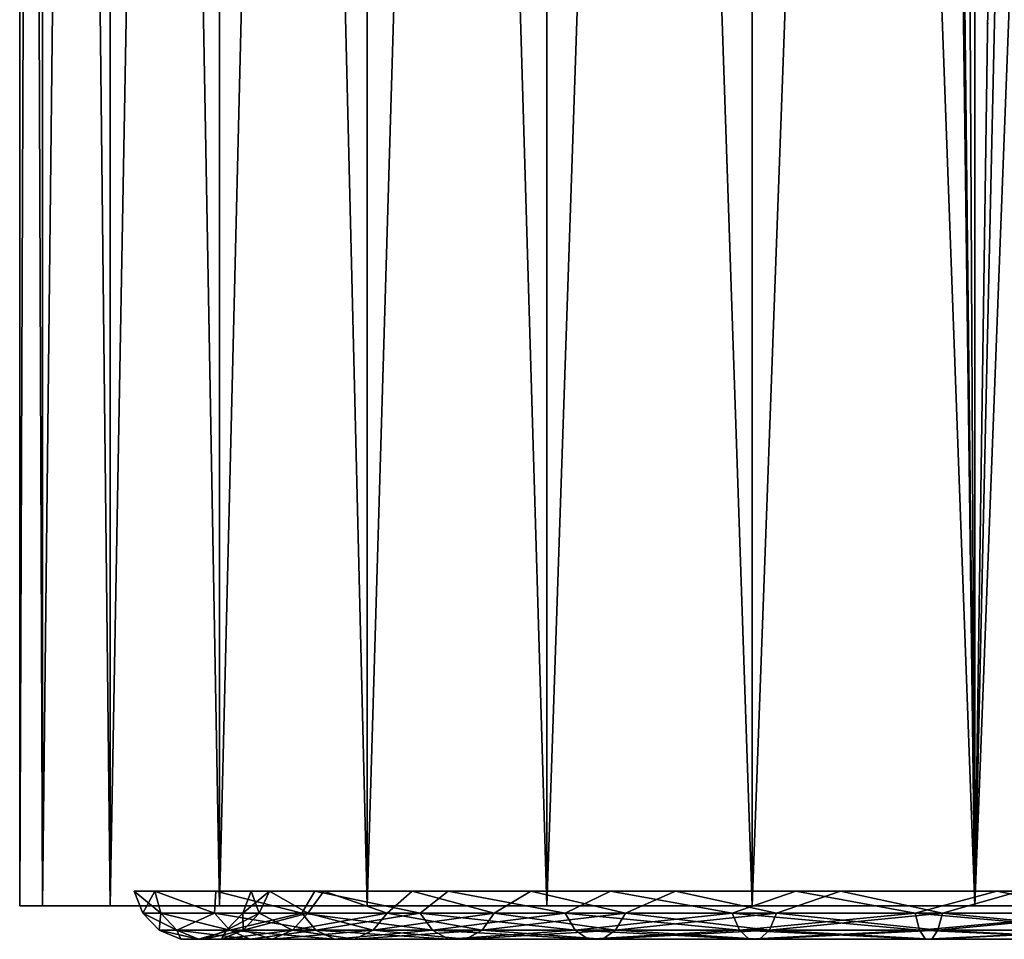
# Model space of a CAD drawing. Header units: millimetres. Extents: x -24 to 24, y -65 to 155.
# Tile 2 of 24: x -24 to -4, y -1 to 18. Entities that reach past the tile are written whole.
import ezdxf

# ---------------------------------------------------------------- set-up
doc = ezdxf.new("R2010")
doc.units = ezdxf.units.MM
doc.header["$LTSCALE"] = 61.297483
for name, color, linetype in [('1', 7, 'CONTINUOUS'), ('3', 7, 'CONTINUOUS'), ('31', 7, 'CONTINUOUS'), ('32', 7, 'CONTINUOUS'), ('39', 7, 'CONTINUOUS')]:
    doc.layers.add(name, color=color, linetype=linetype)

msp = doc.modelspace()

# ---------------------------------------------------------------- linework, layer by layer
at = {"layer": '1', "color": 250, "linetype": 'Continuous', "true_color": 0x404040}
for points in [[(-24, 0), (-23.538, 0, -4.684), (-23.538, 0, 4.684), (-24, 0)], [(-23.538, 0, -4.684), (-22.172, 0, -9.186), (-23.538, 0, 4.684), (-23.538, 0, -4.684)], [(-23.538, 0, 4.684), (-22.172, 0, -9.186), (-22.172, 0, 9.186), (-23.538, 0, 4.684)], [(-22.172, 0, -9.186), (-19.956, 0, -13.333), (-22.172, 0, 9.186), (-22.172, 0, -9.186)], [(-22.172, 0, 9.186), (-19.956, 0, -13.333), (-19.956, 0, 13.333), (-22.172, 0, 9.186)], [(-19.956, 0, -13.333), (-16.972, 0, -16.969), (-19.956, 0, 13.333), (-19.956, 0, -13.333)], [(-19.956, 0, 13.333), (-16.972, 0, -16.969), (-16.972, 0, 16.969), (-19.956, 0, 13.333)], [(-16.972, 0, -16.969), (-13.334, 0, -19.955), (-16.972, 0, 16.969), (-16.972, 0, -16.969)], [(-16.972, 0, 16.969), (-13.334, 0, -19.955), (-13.334, 0, 19.955), (-16.972, 0, 16.969)], [(-13.334, 0, -19.955), (-9.183, 0, -22.173), (-13.334, 0, 19.955), (-13.334, 0, -19.955)], [(-13.334, 0, 19.955), (-9.183, 0, -22.173), (-9.183, 0, 22.173), (-13.334, 0, 19.955)], [(-9.183, 0, -22.173), (-4.68, 0, -23.539), (-9.183, 0, 22.173), (-9.183, 0, -22.173)], [(-9.183, 0, 22.173), (-4.68, 0, -23.539), (-4.68, 0, 23.539), (-9.183, 0, 22.173)], [(-4.68, 0, -23.539), (0, 0, -24), (-4.68, 0, 23.539), (-4.68, 0, -23.539)], [(-4.68, 0, 23.539), (0, 0, -24), (0, 0, 24), (-4.68, 0, 23.539)]]:
    msp.add_3dface(points, dxfattribs=at)
at = {"layer": '3', "color": 250, "linetype": 'Continuous', "true_color": 0x404040}
for points in [[(-23.538, 0, -4.684), (-24, 0), (-23.539, 122.5, -4.682), (-23.538, 0, -4.684)], [(-24, 0), (-23.538, 0, 4.684), (-24, 122.5), (-24, 0)], [(-23.539, 122.5, -4.682), (-24, 0), (-24, 122.5), (-23.539, 122.5, -4.682)], [(-24, 122.5), (-23.538, 0, 4.684), (-23.539, 122.5, 4.682), (-24, 122.5)], [(-22.173, 122.5, -9.184), (-23.538, 0, -4.684), (-23.539, 122.5, -4.682), (-22.173, 122.5, -9.184)], [(-23.538, 0, 4.684), (-22.172, 0, 9.186), (-23.539, 122.5, 4.682), (-23.538, 0, 4.684)], [(-23.539, 122.5, 4.682), (-22.172, 0, 9.186), (-22.173, 122.5, 9.184), (-23.539, 122.5, 4.682)], [(-22.172, 0, -9.186), (-23.538, 0, -4.684), (-22.173, 122.5, -9.184), (-22.172, 0, -9.186)], [(-19.955, 122.5, -13.334), (-22.172, 0, -9.186), (-22.173, 122.5, -9.184), (-19.955, 122.5, -13.334)], [(-22.172, 0, 9.186), (-19.956, 0, 13.333), (-22.173, 122.5, 9.184), (-22.172, 0, 9.186)], [(-22.173, 122.5, 9.184), (-19.956, 0, 13.333), (-19.955, 122.5, 13.334), (-22.173, 122.5, 9.184)], [(-19.956, 0, -13.333), (-22.172, 0, -9.186), (-19.955, 122.5, -13.334), (-19.956, 0, -13.333)], [(-16.972, 0, -16.969), (-19.956, 0, -13.333), (-16.971, 122.5, -16.971), (-16.972, 0, -16.969)], [(-16.971, 122.5, -16.971), (-19.956, 0, -13.333), (-19.955, 122.5, -13.334), (-16.971, 122.5, -16.971)], [(-19.956, 0, 13.333), (-16.972, 0, 16.969), (-19.955, 122.5, 13.334), (-19.956, 0, 13.333)], [(-19.955, 122.5, 13.334), (-16.972, 0, 16.969), (-16.971, 122.5, 16.971), (-19.955, 122.5, 13.334)], [(-13.334, 0, -19.955), (-16.972, 0, -16.969), (-13.334, 122.5, -19.955), (-13.334, 0, -19.955)], [(-13.334, 122.5, -19.955), (-16.972, 0, -16.969), (-16.971, 122.5, -16.971), (-13.334, 122.5, -19.955)], [(-16.972, 0, 16.969), (-13.334, 0, 19.955), (-16.971, 122.5, 16.971), (-16.972, 0, 16.969)], [(-16.971, 122.5, 16.971), (-13.334, 0, 19.955), (-13.334, 122.5, 19.955), (-16.971, 122.5, 16.971)], [(-9.183, 0, -22.173), (-13.334, 0, -19.955), (-9.184, 122.5, -22.173), (-9.183, 0, -22.173)], [(-9.184, 122.5, -22.173), (-13.334, 0, -19.955), (-13.334, 122.5, -19.955), (-9.184, 122.5, -22.173)], [(-13.334, 0, 19.955), (-9.183, 0, 22.173), (-13.334, 122.5, 19.955), (-13.334, 0, 19.955)], [(-13.334, 122.5, 19.955), (-9.183, 0, 22.173), (-9.184, 122.5, 22.173), (-13.334, 122.5, 19.955)], [(-4.682, 122.5, -23.539), (-9.183, 0, -22.173), (-9.184, 122.5, -22.173), (-4.682, 122.5, -23.539)], [(-9.183, 0, 22.173), (-4.68, 0, 23.539), (-9.184, 122.5, 22.173), (-9.183, 0, 22.173)], [(-9.184, 122.5, 22.173), (-4.68, 0, 23.539), (-6, 103.03, 23.238), (-9.184, 122.5, 22.173)], [(-4.68, 0, -23.539), (-9.183, 0, -22.173), (-4.682, 122.5, -23.539), (-4.68, 0, -23.539)], [(0, 122.5, -24), (-4.68, 0, -23.539), (-4.682, 122.5, -23.539), (0, 122.5, -24)], [(0, 0, -24), (-4.68, 0, -23.539), (0, 122.5, -24), (0, 0, -24)], [(-6, 103.03, 23.238), (-4.68, 0, 23.539), (-5.8, 101.465, 23.289), (-6, 103.03, 23.238)], [(-5.8, 101.465, 23.289), (-4.68, 0, 23.539), (-5.202, 100.01, 23.43), (-5.8, 101.465, 23.289)], [(-4.68, 0, 23.539), (-4.35, 22.35, 23.602), (-5.202, 100.01, 23.43), (-4.68, 0, 23.539)], [(-4.35, 22.35, 23.602), (-4.68, 0, 23.539), (-4.202, 21.225, 23.629), (-4.35, 22.35, 23.602)], [(-4.68, 0, 23.539), (0, 0, 24), (-4.202, 21.225, 23.629), (-4.68, 0, 23.539)], [(-4.202, 21.225, 23.629), (0, 0, 24), (-3.765, 20.171, 23.703), (-4.202, 21.225, 23.629)]]:
    msp.add_3dface(points, dxfattribs=at)
at = {"layer": '31', "color": 7, "linetype": 'Continuous', "true_color": 0xfffff2}
for points in [[(-21.511, -0.146), (-21.145, -0.146, 3.953), (-21.683, 0.3), (-21.511, -0.146)], [(-21.683, 0.3), (-21.145, -0.146, 3.953), (-21.267, 0.3, 4.23), (-21.683, 0.3)], [(-21.145, -0.146, 3.953), (-20.059, -0.146, 7.771), (-21.267, 0.3, 4.23), (-21.145, -0.146, 3.953)], [(-21.267, 0.3, 4.23), (-20.059, -0.146, 7.771), (-20.033, 0.3, 8.298), (-21.267, 0.3, 4.23)], [(-20.059, -0.146, 7.771), (-18.289, -0.146, 11.324), (-20.033, 0.3, 8.298), (-20.059, -0.146, 7.771)], [(-20.033, 0.3, 8.298), (-18.289, -0.146, 11.324), (-18.029, 0.3, 12.047), (-20.033, 0.3, 8.298)], [(-19.317, 0.3), (-18.946, 0.3, 3.769), (-19.487, -0.144), (-19.317, 0.3)], [(-19.487, -0.144), (-18.946, 0.3, 3.769), (-19.156, -0.144, 3.581), (-19.487, -0.144)], [(-19.156, -0.144, 3.581), (-18.946, 0.3, 3.769), (-18.171, -0.144, 7.04), (-19.156, -0.144, 3.581)], [(-18.946, 0.3, 3.769), (-17.846, 0.3, 7.392), (-18.171, -0.144, 7.04), (-18.946, 0.3, 3.769)], [(-18.289, -0.146, 11.324), (-15.897, -0.146, 14.492), (-18.029, 0.3, 12.047), (-18.289, -0.146, 11.324)], [(-18.171, -0.144, 7.04), (-17.846, 0.3, 7.392), (-16.569, -0.144, 10.259), (-18.171, -0.144, 7.04)], [(-18.029, 0.3, 12.047), (-15.897, -0.146, 14.492), (-15.332, 0.3, 15.332), (-18.029, 0.3, 12.047)], [(-17.846, 0.3, 7.392), (-16.061, 0.3, 10.732), (-16.569, -0.144, 10.259), (-17.846, 0.3, 7.392)], [(-16.569, -0.144, 10.259), (-16.061, 0.3, 10.732), (-14.401, -0.144, 13.129), (-16.569, -0.144, 10.259)], [(-16.061, 0.3, 10.732), (-13.659, 0.3, 13.659), (-14.401, -0.144, 13.129), (-16.061, 0.3, 10.732)], [(-15.897, -0.146, 14.492), (-12.963, -0.146, 17.166), (-15.332, 0.3, 15.332), (-15.897, -0.146, 14.492)], [(-15.332, 0.3, 15.332), (-12.963, -0.146, 17.166), (-12.047, 0.3, 18.029), (-15.332, 0.3, 15.332)], [(-14.401, -0.144, 13.129), (-13.659, 0.3, 13.659), (-11.744, -0.144, 15.551), (-14.401, -0.144, 13.129)], [(-13.659, 0.3, 13.659), (-10.732, 0.3, 16.061), (-11.744, -0.144, 15.551), (-13.659, 0.3, 13.659)], [(-12.963, -0.146, 17.166), (-9.588, -0.146, 19.256), (-12.047, 0.3, 18.029), (-12.963, -0.146, 17.166)], [(-12.047, 0.3, 18.029), (-9.588, -0.146, 19.256), (-8.298, 0.3, 20.033), (-12.047, 0.3, 18.029)], [(-11.744, -0.144, 15.551), (-10.732, 0.3, 16.061), (-8.686, -0.144, 17.444), (-11.744, -0.144, 15.551)], [(-10.732, 0.3, 16.061), (-7.392, 0.3, 17.846), (-8.686, -0.144, 17.444), (-10.732, 0.3, 16.061)], [(-9.588, -0.146, 19.256), (-5.887, -0.146, 20.69), (-8.298, 0.3, 20.033), (-9.588, -0.146, 19.256)], [(-8.686, -0.144, 17.444), (-7.392, 0.3, 17.846), (-5.333, -0.144, 18.743), (-8.686, -0.144, 17.444)], [(-8.298, 0.3, 20.033), (-5.887, -0.146, 20.69), (-4.23, 0.3, 21.267), (-8.298, 0.3, 20.033)], [(-7.392, 0.3, 17.846), (-3.769, 0.3, 18.946), (-5.333, -0.144, 18.743), (-7.392, 0.3, 17.846)], [(-5.887, -0.146, 20.69), (-1.985, -0.146, 21.42), (-4.23, 0.3, 21.267), (-5.887, -0.146, 20.69)], [(-5.333, -0.144, 18.743), (-3.769, 0.3, 18.946), (-1.798, -0.144, 19.404), (-5.333, -0.144, 18.743)], [(-4.23, 0.3, 21.267), (-1.985, -0.146, 21.42), (0, 0.3, 21.683), (-4.23, 0.3, 21.267)], [(-21.145, -0.146, 3.953), (-21.511, -0.146), (-20.818, -0.49, 3.892), (-21.145, -0.146, 3.953)], [(-21.511, -0.146), (-21.179, -0.49), (-20.818, -0.49, 3.892), (-21.511, -0.146)], [(-20.059, -0.146, 7.771), (-21.145, -0.146, 3.953), (-19.748, -0.49, 7.651), (-20.059, -0.146, 7.771)], [(-21.145, -0.146, 3.953), (-20.818, -0.49, 3.892), (-19.748, -0.49, 7.651), (-21.145, -0.146, 3.953)], [(-18.289, -0.146, 11.324), (-20.059, -0.146, 7.771), (-18.006, -0.49, 11.149), (-18.289, -0.146, 11.324)], [(-20.059, -0.146, 7.771), (-19.748, -0.49, 7.651), (-18.006, -0.49, 11.149), (-20.059, -0.146, 7.771)], [(-19.487, -0.144), (-19.156, -0.144, 3.581), (-19.819, -0.488), (-19.487, -0.144)], [(-19.819, -0.488), (-19.156, -0.144, 3.581), (-19.482, -0.488, 3.642), (-19.819, -0.488)], [(-19.156, -0.144, 3.581), (-18.171, -0.144, 7.04), (-19.482, -0.488, 3.642), (-19.156, -0.144, 3.581)], [(-19.482, -0.488, 3.642), (-18.171, -0.144, 7.04), (-18.481, -0.488, 7.16), (-19.482, -0.488, 3.642)], [(-18.171, -0.144, 7.04), (-16.569, -0.144, 10.259), (-18.481, -0.488, 7.16), (-18.171, -0.144, 7.04)], [(-18.481, -0.488, 7.16), (-16.569, -0.144, 10.259), (-16.851, -0.488, 10.434), (-18.481, -0.488, 7.16)], [(-15.897, -0.146, 14.492), (-18.289, -0.146, 11.324), (-15.651, -0.49, 14.268), (-15.897, -0.146, 14.492)], [(-18.289, -0.146, 11.324), (-18.006, -0.49, 11.149), (-15.651, -0.49, 14.268), (-18.289, -0.146, 11.324)], [(-16.569, -0.144, 10.259), (-14.401, -0.144, 13.129), (-16.851, -0.488, 10.434), (-16.569, -0.144, 10.259)], [(-16.851, -0.488, 10.434), (-14.401, -0.144, 13.129), (-14.647, -0.488, 13.352), (-16.851, -0.488, 10.434)], [(-12.963, -0.146, 17.166), (-15.897, -0.146, 14.492), (-12.763, -0.49, 16.901), (-12.963, -0.146, 17.166)], [(-15.897, -0.146, 14.492), (-15.651, -0.49, 14.268), (-12.763, -0.49, 16.901), (-15.897, -0.146, 14.492)], [(-14.401, -0.144, 13.129), (-11.744, -0.144, 15.551), (-14.647, -0.488, 13.352), (-14.401, -0.144, 13.129)], [(-14.647, -0.488, 13.352), (-11.744, -0.144, 15.551), (-11.944, -0.488, 15.816), (-14.647, -0.488, 13.352)], [(-9.588, -0.146, 19.256), (-12.963, -0.146, 17.166), (-9.44, -0.49, 18.958), (-9.588, -0.146, 19.256)], [(-12.963, -0.146, 17.166), (-12.763, -0.49, 16.901), (-9.44, -0.49, 18.958), (-12.963, -0.146, 17.166)], [(-11.744, -0.144, 15.551), (-8.686, -0.144, 17.444), (-11.944, -0.488, 15.816), (-11.744, -0.144, 15.551)], [(-11.944, -0.488, 15.816), (-8.686, -0.144, 17.444), (-8.834, -0.488, 17.742), (-11.944, -0.488, 15.816)], [(-5.887, -0.146, 20.69), (-9.588, -0.146, 19.256), (-5.796, -0.49, 20.37), (-5.887, -0.146, 20.69)], [(-9.588, -0.146, 19.256), (-9.44, -0.49, 18.958), (-5.796, -0.49, 20.37), (-9.588, -0.146, 19.256)], [(-8.686, -0.144, 17.444), (-5.333, -0.144, 18.743), (-8.834, -0.488, 17.742), (-8.686, -0.144, 17.444)], [(-8.834, -0.488, 17.742), (-5.333, -0.144, 18.743), (-5.424, -0.488, 19.063), (-8.834, -0.488, 17.742)], [(-1.985, -0.146, 21.42), (-5.887, -0.146, 20.69), (-1.954, -0.49, 21.088), (-1.985, -0.146, 21.42)], [(-5.887, -0.146, 20.69), (-5.796, -0.49, 20.37), (-1.954, -0.49, 21.088), (-5.887, -0.146, 20.69)], [(-5.333, -0.144, 18.743), (-1.798, -0.144, 19.404), (-5.424, -0.488, 19.063), (-5.333, -0.144, 18.743)], [(-5.424, -0.488, 19.063), (-1.798, -0.144, 19.404), (-1.829, -0.488, 19.735), (-5.424, -0.488, 19.063)], [(-20.738, -0.676), (-20.385, -0.676, 3.811), (-21.179, -0.49), (-20.738, -0.676)], [(-21.179, -0.49), (-20.385, -0.676, 3.811), (-20.818, -0.49, 3.892), (-21.179, -0.49)], [(-20.385, -0.676, 3.811), (-19.338, -0.676, 7.491), (-20.818, -0.49, 3.892), (-20.385, -0.676, 3.811)], [(-20.818, -0.49, 3.892), (-19.338, -0.676, 7.491), (-19.748, -0.49, 7.651), (-20.818, -0.49, 3.892)], [(-19.819, -0.488), (-19.482, -0.488, 3.642), (-20.26, -0.676), (-19.819, -0.488)], [(-20.26, -0.676), (-19.482, -0.488, 3.642), (-19.915, -0.676, 3.723), (-20.26, -0.676)], [(-19.482, -0.488, 3.642), (-18.481, -0.488, 7.16), (-19.915, -0.676, 3.723), (-19.482, -0.488, 3.642)], [(-19.915, -0.676, 3.723), (-18.481, -0.488, 7.16), (-18.892, -0.676, 7.319), (-19.915, -0.676, 3.723)], [(-19.338, -0.676, 7.491), (-17.632, -0.676, 10.917), (-19.748, -0.49, 7.651), (-19.338, -0.676, 7.491)], [(-19.748, -0.49, 7.651), (-17.632, -0.676, 10.917), (-18.006, -0.49, 11.149), (-19.748, -0.49, 7.651)], [(-18.481, -0.488, 7.16), (-16.851, -0.488, 10.434), (-18.892, -0.676, 7.319), (-18.481, -0.488, 7.16)], [(-18.892, -0.676, 7.319), (-16.851, -0.488, 10.434), (-17.225, -0.676, 10.665), (-18.892, -0.676, 7.319)], [(-17.632, -0.676, 10.917), (-15.326, -0.676, 13.971), (-18.006, -0.49, 11.149), (-17.632, -0.676, 10.917)], [(-18.006, -0.49, 11.149), (-15.326, -0.676, 13.971), (-15.651, -0.49, 14.268), (-18.006, -0.49, 11.149)], [(-16.851, -0.488, 10.434), (-14.647, -0.488, 13.352), (-17.225, -0.676, 10.665), (-16.851, -0.488, 10.434)], [(-17.225, -0.676, 10.665), (-14.647, -0.488, 13.352), (-14.972, -0.676, 13.649), (-17.225, -0.676, 10.665)], [(-15.326, -0.676, 13.971), (-12.497, -0.676, 16.549), (-15.651, -0.49, 14.268), (-15.326, -0.676, 13.971)], [(-15.651, -0.49, 14.268), (-12.497, -0.676, 16.549), (-12.763, -0.49, 16.901), (-15.651, -0.49, 14.268)], [(-14.647, -0.488, 13.352), (-11.944, -0.488, 15.816), (-14.972, -0.676, 13.649), (-14.647, -0.488, 13.352)], [(-14.972, -0.676, 13.649), (-11.944, -0.488, 15.816), (-12.209, -0.676, 16.168), (-14.972, -0.676, 13.649)], [(-12.497, -0.676, 16.549), (-9.244, -0.676, 18.564), (-12.763, -0.49, 16.901), (-12.497, -0.676, 16.549)], [(-12.763, -0.49, 16.901), (-9.244, -0.676, 18.564), (-9.44, -0.49, 18.958), (-12.763, -0.49, 16.901)], [(-11.944, -0.488, 15.816), (-8.834, -0.488, 17.742), (-12.209, -0.676, 16.168), (-11.944, -0.488, 15.816)], [(-12.209, -0.676, 16.168), (-8.834, -0.488, 17.742), (-9.03, -0.676, 18.136), (-12.209, -0.676, 16.168)], [(-9.244, -0.676, 18.564), (-5.675, -0.676, 19.946), (-9.44, -0.49, 18.958), (-9.244, -0.676, 18.564)], [(-9.44, -0.49, 18.958), (-5.675, -0.676, 19.946), (-5.796, -0.49, 20.37), (-9.44, -0.49, 18.958)], [(-8.834, -0.488, 17.742), (-5.424, -0.488, 19.063), (-9.03, -0.676, 18.136), (-8.834, -0.488, 17.742)], [(-9.03, -0.676, 18.136), (-5.424, -0.488, 19.063), (-5.544, -0.676, 19.486), (-9.03, -0.676, 18.136)], [(-5.675, -0.676, 19.946), (-1.913, -0.676, 20.65), (-5.796, -0.49, 20.37), (-5.675, -0.676, 19.946)], [(-5.796, -0.49, 20.37), (-1.913, -0.676, 20.65), (-1.954, -0.49, 21.088), (-5.796, -0.49, 20.37)], [(-5.424, -0.488, 19.063), (-1.829, -0.488, 19.735), (-5.544, -0.676, 19.486), (-5.424, -0.488, 19.063)], [(-5.544, -0.676, 19.486), (-1.829, -0.488, 19.735), (-1.869, -0.676, 20.173), (-5.544, -0.676, 19.486)], [(-20.26, -0.676), (-19.915, -0.676, 3.723), (-20.738, -0.676), (-20.26, -0.676)], [(-20.738, -0.676), (-19.915, -0.676, 3.723), (-20.385, -0.676, 3.811), (-20.738, -0.676)], [(-19.915, -0.676, 3.723), (-18.892, -0.676, 7.319), (-20.385, -0.676, 3.811), (-19.915, -0.676, 3.723)], [(-20.385, -0.676, 3.811), (-18.892, -0.676, 7.319), (-19.338, -0.676, 7.491), (-20.385, -0.676, 3.811)], [(-18.892, -0.676, 7.319), (-17.225, -0.676, 10.665), (-19.338, -0.676, 7.491), (-18.892, -0.676, 7.319)], [(-19.338, -0.676, 7.491), (-17.225, -0.676, 10.665), (-17.632, -0.676, 10.917), (-19.338, -0.676, 7.491)], [(-17.225, -0.676, 10.665), (-14.972, -0.676, 13.649), (-17.632, -0.676, 10.917), (-17.225, -0.676, 10.665)], [(-17.632, -0.676, 10.917), (-14.972, -0.676, 13.649), (-15.326, -0.676, 13.971), (-17.632, -0.676, 10.917)], [(-14.972, -0.676, 13.649), (-12.209, -0.676, 16.168), (-15.326, -0.676, 13.971), (-14.972, -0.676, 13.649)], [(-15.326, -0.676, 13.971), (-12.209, -0.676, 16.168), (-12.497, -0.676, 16.549), (-15.326, -0.676, 13.971)], [(-12.209, -0.676, 16.168), (-9.03, -0.676, 18.136), (-12.497, -0.676, 16.549), (-12.209, -0.676, 16.168)], [(-12.497, -0.676, 16.549), (-9.03, -0.676, 18.136), (-9.244, -0.676, 18.564), (-12.497, -0.676, 16.549)], [(-9.03, -0.676, 18.136), (-5.544, -0.676, 19.486), (-9.244, -0.676, 18.564), (-9.03, -0.676, 18.136)], [(-9.244, -0.676, 18.564), (-5.544, -0.676, 19.486), (-5.675, -0.676, 19.946), (-9.244, -0.676, 18.564)], [(-5.544, -0.676, 19.486), (-1.869, -0.676, 20.173), (-5.675, -0.676, 19.946), (-5.544, -0.676, 19.486)], [(-5.675, -0.676, 19.946), (-1.869, -0.676, 20.173), (-1.913, -0.676, 20.65), (-5.675, -0.676, 19.946)]]:
    msp.add_3dface(points, dxfattribs=at)
at = {"layer": '32', "color": 7, "linetype": 'Continuous', "true_color": 0xfffff2}
for points in [[(-21.511, -0.146), (-21.683, 0.3), (-21.267, 0.3, -4.23), (-21.511, -0.146)], [(-21.145, -0.146, -3.953), (-21.511, -0.146), (-21.267, 0.3, -4.23), (-21.145, -0.146, -3.953)], [(-20.059, -0.146, -7.771), (-21.145, -0.146, -3.953), (-21.267, 0.3, -4.23), (-20.059, -0.146, -7.771)], [(-20.033, 0.3, -8.298), (-20.059, -0.146, -7.771), (-21.267, 0.3, -4.23), (-20.033, 0.3, -8.298)], [(-18.289, -0.146, -11.324), (-20.059, -0.146, -7.771), (-20.033, 0.3, -8.298), (-18.289, -0.146, -11.324)], [(-18.029, 0.3, -12.047), (-18.289, -0.146, -11.324), (-20.033, 0.3, -8.298), (-18.029, 0.3, -12.047)], [(-19.317, 0.3), (-19.487, -0.144), (-19.156, -0.144, -3.581), (-19.317, 0.3)], [(-18.946, 0.3, -3.769), (-19.317, 0.3), (-19.156, -0.144, -3.581), (-18.946, 0.3, -3.769)], [(-18.171, -0.144, -7.04), (-18.946, 0.3, -3.769), (-19.156, -0.144, -3.581), (-18.171, -0.144, -7.04)], [(-17.846, 0.3, -7.392), (-18.946, 0.3, -3.769), (-18.171, -0.144, -7.04), (-17.846, 0.3, -7.392)], [(-15.897, -0.146, -14.492), (-18.289, -0.146, -11.324), (-18.029, 0.3, -12.047), (-15.897, -0.146, -14.492)], [(-16.569, -0.144, -10.259), (-17.846, 0.3, -7.392), (-18.171, -0.144, -7.04), (-16.569, -0.144, -10.259)], [(-15.332, 0.3, -15.332), (-15.897, -0.146, -14.492), (-18.029, 0.3, -12.047), (-15.332, 0.3, -15.332)], [(-16.061, 0.3, -10.732), (-17.846, 0.3, -7.392), (-16.569, -0.144, -10.259), (-16.061, 0.3, -10.732)], [(-14.401, -0.144, -13.129), (-16.061, 0.3, -10.732), (-16.569, -0.144, -10.259), (-14.401, -0.144, -13.129)], [(-13.659, 0.3, -13.659), (-16.061, 0.3, -10.732), (-14.401, -0.144, -13.129), (-13.659, 0.3, -13.659)], [(-12.963, -0.146, -17.166), (-15.897, -0.146, -14.492), (-15.332, 0.3, -15.332), (-12.963, -0.146, -17.166)], [(-12.047, 0.3, -18.029), (-12.963, -0.146, -17.166), (-15.332, 0.3, -15.332), (-12.047, 0.3, -18.029)], [(-11.744, -0.144, -15.551), (-13.659, 0.3, -13.659), (-14.401, -0.144, -13.129), (-11.744, -0.144, -15.551)], [(-10.732, 0.3, -16.061), (-13.659, 0.3, -13.659), (-11.744, -0.144, -15.551), (-10.732, 0.3, -16.061)], [(-9.588, -0.146, -19.256), (-12.963, -0.146, -17.166), (-12.047, 0.3, -18.029), (-9.588, -0.146, -19.256)], [(-8.298, 0.3, -20.033), (-9.588, -0.146, -19.256), (-12.047, 0.3, -18.029), (-8.298, 0.3, -20.033)], [(-8.686, -0.144, -17.444), (-10.732, 0.3, -16.061), (-11.744, -0.144, -15.551), (-8.686, -0.144, -17.444)], [(-7.392, 0.3, -17.846), (-10.732, 0.3, -16.061), (-8.686, -0.144, -17.444), (-7.392, 0.3, -17.846)], [(-5.887, -0.146, -20.69), (-9.588, -0.146, -19.256), (-8.298, 0.3, -20.033), (-5.887, -0.146, -20.69)], [(-5.333, -0.144, -18.743), (-7.392, 0.3, -17.846), (-8.686, -0.144, -17.444), (-5.333, -0.144, -18.743)], [(-4.23, 0.3, -21.267), (-5.887, -0.146, -20.69), (-8.298, 0.3, -20.033), (-4.23, 0.3, -21.267)], [(-3.769, 0.3, -18.946), (-7.392, 0.3, -17.846), (-5.333, -0.144, -18.743), (-3.769, 0.3, -18.946)], [(-1.985, -0.146, -21.42), (-5.887, -0.146, -20.69), (-4.23, 0.3, -21.267), (-1.985, -0.146, -21.42)], [(-1.798, -0.144, -19.404), (-3.769, 0.3, -18.946), (-5.333, -0.144, -18.743), (-1.798, -0.144, -19.404)], [(0, 0.3, -21.683), (-1.985, -0.146, -21.42), (-4.23, 0.3, -21.267), (0, 0.3, -21.683)], [(-21.179, -0.49), (-21.511, -0.146), (-21.145, -0.146, -3.953), (-21.179, -0.49)], [(-21.179, -0.49), (-21.145, -0.146, -3.953), (-20.818, -0.49, -3.892), (-21.179, -0.49)], [(-21.145, -0.146, -3.953), (-20.059, -0.146, -7.771), (-20.818, -0.49, -3.892), (-21.145, -0.146, -3.953)], [(-20.059, -0.146, -7.771), (-19.748, -0.49, -7.651), (-20.818, -0.49, -3.892), (-20.059, -0.146, -7.771)], [(-20.059, -0.146, -7.771), (-18.289, -0.146, -11.324), (-19.748, -0.49, -7.651), (-20.059, -0.146, -7.771)], [(-19.487, -0.144), (-19.819, -0.488), (-19.482, -0.488, -3.642), (-19.487, -0.144)], [(-18.289, -0.146, -11.324), (-18.006, -0.49, -11.149), (-19.748, -0.49, -7.651), (-18.289, -0.146, -11.324)], [(-19.156, -0.144, -3.581), (-19.487, -0.144), (-19.482, -0.488, -3.642), (-19.156, -0.144, -3.581)], [(-18.481, -0.488, -7.16), (-19.156, -0.144, -3.581), (-19.482, -0.488, -3.642), (-18.481, -0.488, -7.16)], [(-18.171, -0.144, -7.04), (-19.156, -0.144, -3.581), (-18.481, -0.488, -7.16), (-18.171, -0.144, -7.04)], [(-16.851, -0.488, -10.434), (-18.171, -0.144, -7.04), (-18.481, -0.488, -7.16), (-16.851, -0.488, -10.434)], [(-18.289, -0.146, -11.324), (-15.897, -0.146, -14.492), (-18.006, -0.49, -11.149), (-18.289, -0.146, -11.324)], [(-16.569, -0.144, -10.259), (-18.171, -0.144, -7.04), (-16.851, -0.488, -10.434), (-16.569, -0.144, -10.259)], [(-15.897, -0.146, -14.492), (-15.651, -0.49, -14.268), (-18.006, -0.49, -11.149), (-15.897, -0.146, -14.492)], [(-14.647, -0.488, -13.352), (-16.569, -0.144, -10.259), (-16.851, -0.488, -10.434), (-14.647, -0.488, -13.352)], [(-14.401, -0.144, -13.129), (-16.569, -0.144, -10.259), (-14.647, -0.488, -13.352), (-14.401, -0.144, -13.129)], [(-15.897, -0.146, -14.492), (-12.963, -0.146, -17.166), (-15.651, -0.49, -14.268), (-15.897, -0.146, -14.492)], [(-12.963, -0.146, -17.166), (-12.763, -0.49, -16.901), (-15.651, -0.49, -14.268), (-12.963, -0.146, -17.166)], [(-11.944, -0.488, -15.816), (-14.401, -0.144, -13.129), (-14.647, -0.488, -13.352), (-11.944, -0.488, -15.816)], [(-11.744, -0.144, -15.551), (-14.401, -0.144, -13.129), (-11.944, -0.488, -15.816), (-11.744, -0.144, -15.551)], [(-12.963, -0.146, -17.166), (-9.588, -0.146, -19.256), (-12.763, -0.49, -16.901), (-12.963, -0.146, -17.166)], [(-9.588, -0.146, -19.256), (-9.44, -0.49, -18.958), (-12.763, -0.49, -16.901), (-9.588, -0.146, -19.256)], [(-8.834, -0.488, -17.742), (-11.744, -0.144, -15.551), (-11.944, -0.488, -15.816), (-8.834, -0.488, -17.742)], [(-8.686, -0.144, -17.444), (-11.744, -0.144, -15.551), (-8.834, -0.488, -17.742), (-8.686, -0.144, -17.444)], [(-9.588, -0.146, -19.256), (-5.887, -0.146, -20.69), (-9.44, -0.49, -18.958), (-9.588, -0.146, -19.256)], [(-5.887, -0.146, -20.69), (-5.796, -0.49, -20.37), (-9.44, -0.49, -18.958), (-5.887, -0.146, -20.69)], [(-5.424, -0.488, -19.063), (-8.686, -0.144, -17.444), (-8.834, -0.488, -17.742), (-5.424, -0.488, -19.063)], [(-5.333, -0.144, -18.743), (-8.686, -0.144, -17.444), (-5.424, -0.488, -19.063), (-5.333, -0.144, -18.743)], [(-5.887, -0.146, -20.69), (-1.985, -0.146, -21.42), (-5.796, -0.49, -20.37), (-5.887, -0.146, -20.69)], [(-1.985, -0.146, -21.42), (-1.954, -0.49, -21.088), (-5.796, -0.49, -20.37), (-1.985, -0.146, -21.42)], [(-1.829, -0.488, -19.735), (-5.333, -0.144, -18.743), (-5.424, -0.488, -19.063), (-1.829, -0.488, -19.735)], [(-1.798, -0.144, -19.404), (-5.333, -0.144, -18.743), (-1.829, -0.488, -19.735), (-1.798, -0.144, -19.404)], [(-20.738, -0.676), (-21.179, -0.49), (-20.818, -0.49, -3.892), (-20.738, -0.676)], [(-19.748, -0.49, -7.651), (-20.385, -0.676, -3.811), (-20.818, -0.49, -3.892), (-19.748, -0.49, -7.651)], [(-20.385, -0.676, -3.811), (-20.738, -0.676), (-20.818, -0.49, -3.892), (-20.385, -0.676, -3.811)], [(-19.338, -0.676, -7.491), (-20.385, -0.676, -3.811), (-19.748, -0.49, -7.651), (-19.338, -0.676, -7.491)], [(-19.819, -0.488), (-20.26, -0.676), (-19.915, -0.676, -3.723), (-19.819, -0.488)], [(-19.482, -0.488, -3.642), (-19.819, -0.488), (-19.915, -0.676, -3.723), (-19.482, -0.488, -3.642)], [(-18.892, -0.676, -7.319), (-19.482, -0.488, -3.642), (-19.915, -0.676, -3.723), (-18.892, -0.676, -7.319)], [(-18.006, -0.49, -11.149), (-19.338, -0.676, -7.491), (-19.748, -0.49, -7.651), (-18.006, -0.49, -11.149)], [(-18.481, -0.488, -7.16), (-19.482, -0.488, -3.642), (-18.892, -0.676, -7.319), (-18.481, -0.488, -7.16)], [(-17.632, -0.676, -10.917), (-19.338, -0.676, -7.491), (-18.006, -0.49, -11.149), (-17.632, -0.676, -10.917)], [(-17.225, -0.676, -10.665), (-18.481, -0.488, -7.16), (-18.892, -0.676, -7.319), (-17.225, -0.676, -10.665)], [(-16.851, -0.488, -10.434), (-18.481, -0.488, -7.16), (-17.225, -0.676, -10.665), (-16.851, -0.488, -10.434)], [(-15.651, -0.49, -14.268), (-17.632, -0.676, -10.917), (-18.006, -0.49, -11.149), (-15.651, -0.49, -14.268)], [(-15.326, -0.676, -13.971), (-17.632, -0.676, -10.917), (-15.651, -0.49, -14.268), (-15.326, -0.676, -13.971)], [(-14.972, -0.676, -13.649), (-16.851, -0.488, -10.434), (-17.225, -0.676, -10.665), (-14.972, -0.676, -13.649)], [(-14.647, -0.488, -13.352), (-16.851, -0.488, -10.434), (-14.972, -0.676, -13.649), (-14.647, -0.488, -13.352)], [(-12.763, -0.49, -16.901), (-15.326, -0.676, -13.971), (-15.651, -0.49, -14.268), (-12.763, -0.49, -16.901)], [(-12.497, -0.676, -16.549), (-15.326, -0.676, -13.971), (-12.763, -0.49, -16.901), (-12.497, -0.676, -16.549)], [(-12.209, -0.676, -16.168), (-14.647, -0.488, -13.352), (-14.972, -0.676, -13.649), (-12.209, -0.676, -16.168)], [(-11.944, -0.488, -15.816), (-14.647, -0.488, -13.352), (-12.209, -0.676, -16.168), (-11.944, -0.488, -15.816)], [(-9.44, -0.49, -18.958), (-12.497, -0.676, -16.549), (-12.763, -0.49, -16.901), (-9.44, -0.49, -18.958)], [(-9.244, -0.676, -18.564), (-12.497, -0.676, -16.549), (-9.44, -0.49, -18.958), (-9.244, -0.676, -18.564)], [(-9.03, -0.676, -18.136), (-11.944, -0.488, -15.816), (-12.209, -0.676, -16.168), (-9.03, -0.676, -18.136)], [(-8.834, -0.488, -17.742), (-11.944, -0.488, -15.816), (-9.03, -0.676, -18.136), (-8.834, -0.488, -17.742)], [(-5.796, -0.49, -20.37), (-9.244, -0.676, -18.564), (-9.44, -0.49, -18.958), (-5.796, -0.49, -20.37)], [(-5.675, -0.676, -19.946), (-9.244, -0.676, -18.564), (-5.796, -0.49, -20.37), (-5.675, -0.676, -19.946)], [(-5.544, -0.676, -19.486), (-8.834, -0.488, -17.742), (-9.03, -0.676, -18.136), (-5.544, -0.676, -19.486)], [(-5.424, -0.488, -19.063), (-8.834, -0.488, -17.742), (-5.544, -0.676, -19.486), (-5.424, -0.488, -19.063)], [(-1.954, -0.49, -21.088), (-5.675, -0.676, -19.946), (-5.796, -0.49, -20.37), (-1.954, -0.49, -21.088)], [(-1.913, -0.676, -20.65), (-5.675, -0.676, -19.946), (-1.954, -0.49, -21.088), (-1.913, -0.676, -20.65)], [(-1.869, -0.676, -20.173), (-5.424, -0.488, -19.063), (-5.544, -0.676, -19.486), (-1.869, -0.676, -20.173)], [(-1.829, -0.488, -19.735), (-5.424, -0.488, -19.063), (-1.869, -0.676, -20.173), (-1.829, -0.488, -19.735)], [(-20.26, -0.676), (-20.738, -0.676), (-20.385, -0.676, -3.811), (-20.26, -0.676)], [(-19.338, -0.676, -7.491), (-19.915, -0.676, -3.723), (-20.385, -0.676, -3.811), (-19.338, -0.676, -7.491)], [(-19.915, -0.676, -3.723), (-20.26, -0.676), (-20.385, -0.676, -3.811), (-19.915, -0.676, -3.723)], [(-18.892, -0.676, -7.319), (-19.915, -0.676, -3.723), (-19.338, -0.676, -7.491), (-18.892, -0.676, -7.319)], [(-17.632, -0.676, -10.917), (-18.892, -0.676, -7.319), (-19.338, -0.676, -7.491), (-17.632, -0.676, -10.917)], [(-17.225, -0.676, -10.665), (-18.892, -0.676, -7.319), (-17.632, -0.676, -10.917), (-17.225, -0.676, -10.665)], [(-15.326, -0.676, -13.971), (-17.225, -0.676, -10.665), (-17.632, -0.676, -10.917), (-15.326, -0.676, -13.971)], [(-14.972, -0.676, -13.649), (-17.225, -0.676, -10.665), (-15.326, -0.676, -13.971), (-14.972, -0.676, -13.649)], [(-12.497, -0.676, -16.549), (-14.972, -0.676, -13.649), (-15.326, -0.676, -13.971), (-12.497, -0.676, -16.549)], [(-12.209, -0.676, -16.168), (-14.972, -0.676, -13.649), (-12.497, -0.676, -16.549), (-12.209, -0.676, -16.168)], [(-9.244, -0.676, -18.564), (-12.209, -0.676, -16.168), (-12.497, -0.676, -16.549), (-9.244, -0.676, -18.564)], [(-9.03, -0.676, -18.136), (-12.209, -0.676, -16.168), (-9.244, -0.676, -18.564), (-9.03, -0.676, -18.136)], [(-5.675, -0.676, -19.946), (-9.03, -0.676, -18.136), (-9.244, -0.676, -18.564), (-5.675, -0.676, -19.946)], [(-5.544, -0.676, -19.486), (-9.03, -0.676, -18.136), (-5.675, -0.676, -19.946), (-5.544, -0.676, -19.486)], [(-1.913, -0.676, -20.65), (-5.544, -0.676, -19.486), (-5.675, -0.676, -19.946), (-1.913, -0.676, -20.65)], [(-1.869, -0.676, -20.173), (-5.544, -0.676, -19.486), (-1.913, -0.676, -20.65), (-1.869, -0.676, -20.173)]]:
    msp.add_3dface(points, dxfattribs=at)
at = {"layer": '39', "color": 245, "linetype": 'Continuous', "true_color": 0x993366}
for points in [[(-4.418, 17.848, 20.5), (-4.417, 17.844, 20.5), (-4.421, 17.84, 20.499), (-4.418, 17.848, 20.5)], [(-4.415, 17.857, 20.5), (-4.416, 17.85, 20.5), (-4.418, 17.848, 20.5), (-4.415, 17.857, 20.5)], [(-4.416, 17.85, 20.5), (-4.417, 17.844, 20.5), (-4.418, 17.848, 20.5), (-4.416, 17.85, 20.5)]]:
    msp.add_3dface(points, dxfattribs=at)

doc.saveas('drawing.dxf')
